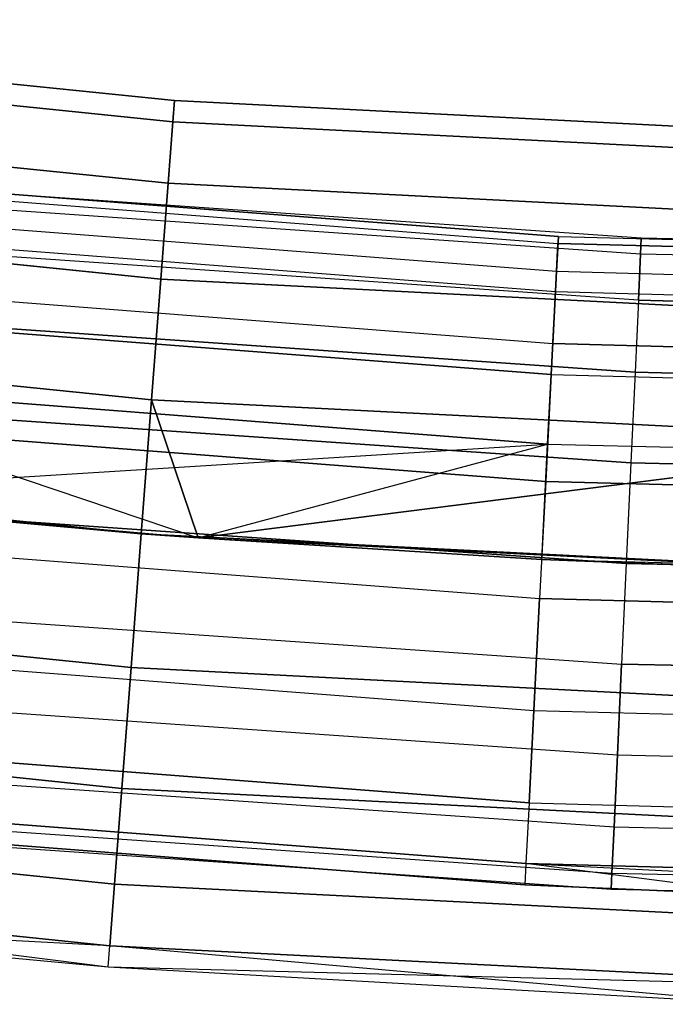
# Model space of a CAD drawing. Extents: x -135 to 135, y -135 to 135.
# Tile 90 of 207: x -6.19 to -3.21, y -75.45 to -70.92. Entities that reach past the tile are written whole.
import ezdxf

# ---------------------------------------------------------------- set-up
doc = ezdxf.new("R2010")
doc.units = 0
doc.header["$LTSCALE"] = 25.4
doc.layers.get('0').update_dxf_attribs({"linetype": 'CONTINUOUS'})

# ---------------------------------------------------------------- blocks, each defined once
blk = doc.blocks.new('SANTANA_BIURKO_A_PM_STL')
at = {"color": 0}
for p, q in [((-5.4733, -71.2902, 149), (-9.1063, -70.9177, 149)), ((-5.4733, -71.2902, 149), (-9.1063, -70.9177, 149)), ((-9.1063, -70.9177, 2), (-5.4733, -71.2902, 2)), ((-9.1063, -70.9177, 2), (-5.4733, -71.2902, 2)), ((-5.4808, -71.3878, 149.618), (-9.1187, -71.0148, 149.618)), ((-5.4808, -71.3878, 149.618), (-9.1187, -71.0148, 149.618)), ((-5.4808, -71.3878, 148.382), (-9.1187, -71.0148, 148.382)), ((-5.4808, -71.3878, 148.382), (-9.1187, -71.0148, 148.382)), ((-9.1187, -71.0148, 1.382), (-5.4808, -71.3878, 1.382)), ((-9.1187, -71.0148, 1.382), (-5.4808, -71.3878, 1.382)), ((-9.1187, -71.0148, 2.618), (-5.4808, -71.3878, 2.618)), ((-9.1187, -71.0148, 2.618), (-5.4808, -71.3878, 2.618)), ((-5.5025, -71.671, 150.1756), (-9.1549, -71.2966, 150.1756)), ((-5.5025, -71.671, 150.1756), (-9.1549, -71.2966, 150.1756)), ((-5.5025, -71.671, 147.8244), (-9.1549, -71.2966, 147.8244)), ((-5.5025, -71.671, 147.8244), (-9.1549, -71.2966, 147.8244)), ((-9.1549, -71.2966, 0.8244), (-5.5025, -71.671, 0.8244)), ((-9.1549, -71.2966, 0.8244), (-5.5025, -71.671, 0.8244)), ((-9.1549, -71.2966, 3.1756), (-5.5025, -71.671, 3.1756)), ((-9.1549, -71.2966, 3.1756), (-5.5025, -71.671, 3.1756)), ((-5.4808, -71.3878, 148.382), (-5.4733, -71.2902, 149)), ((-5.4733, -71.2902, 149), (-5.4808, -71.3878, 149.618)), ((-5.4733, -71.2902, 149), (-5.4808, -71.3878, 149.618)), ((-5.4808, -71.3878, 148.382), (-5.4733, -71.2902, 149)), ((-5.4733, -71.2902, 2), (-5.4808, -71.3878, 2.618)), ((-5.4808, -71.3878, 1.382), (-5.4733, -71.2902, 2)), ((-5.4808, -71.3878, 1.382), (-5.4733, -71.2902, 2)), ((-5.4733, -71.2902, 2), (-5.4808, -71.3878, 2.618)), ((-5.4733, -71.2902, 149), (-1.826, -71.4767, 149)), ((-5.4733, -71.2902, 149), (-1.826, -71.4767, 149)), ((-1.826, -71.4767, 2), (-5.4733, -71.2902, 2)), ((-1.826, -71.4767, 2), (-5.4733, -71.2902, 2)), ((-5.5025, -71.671, 147.8244), (-5.4808, -71.3878, 148.382)), ((-5.4808, -71.3878, 149.618), (-5.5025, -71.671, 150.1756)), ((-5.4808, -71.3878, 149.618), (-5.5025, -71.671, 150.1756)), ((-5.5025, -71.671, 147.8244), (-5.4808, -71.3878, 148.382)), ((-5.4808, -71.3878, 2.618), (-5.5025, -71.671, 3.1756)), ((-5.5025, -71.671, 0.8244), (-5.4808, -71.3878, 1.382)), ((-5.5025, -71.671, 0.8244), (-5.4808, -71.3878, 1.382)), ((-5.4808, -71.3878, 2.618), (-5.5025, -71.671, 3.1756)), ((-5.4808, -71.3878, 148.382), (-1.8285, -71.5745, 148.382)), ((-5.4808, -71.3878, 148.382), (-1.8285, -71.5745, 148.382)), ((-5.4808, -71.3878, 149.618), (-1.8285, -71.5745, 149.618)), ((-5.4808, -71.3878, 149.618), (-1.8285, -71.5745, 149.618)), ((-1.8285, -71.5745, 2.618), (-5.4808, -71.3878, 2.618)), ((-1.8285, -71.5745, 2.618), (-5.4808, -71.3878, 2.618)), ((-1.8285, -71.5745, 1.382), (-5.4808, -71.3878, 1.382)), ((-1.8285, -71.5745, 1.382), (-5.4808, -71.3878, 1.382)), ((-7.4076, -71.6618, 149.359), (-3.7087, -71.9481, 149.359)), ((-7.4076, -71.6618, 149.359), (-3.7087, -71.9481, 149.359)), ((-7.4076, -71.6618, 1.641), (-3.7087, -71.9481, 1.641)), ((-7.4076, -71.6618, 1.641), (-3.7087, -71.9481, 1.641)), ((-3.707, -71.9155, 148.8192), (-7.4042, -71.6293, 148.8192)), ((-3.707, -71.9155, 148.8192), (-7.4042, -71.6293, 148.8192)), ((-7.4042, -71.6293, 2.1808), (-3.707, -71.9155, 2.1808)), ((-7.4042, -71.6293, 2.1808), (-3.707, -71.9155, 2.1808)), ((-3.3252, -71.9232, 149), (-6.6433, -71.6929, 149)), ((-3.3252, -71.9232, 149), (-6.6433, -71.6929, 149)), ((-3.3252, -71.9232, 2), (-6.6433, -71.6929, 2)), ((-3.3252, -71.9232, 2), (-6.6433, -71.6929, 2)), ((-5.5364, -72.1122, 147.382), (-5.5025, -71.671, 147.8244)), ((-5.5025, -71.671, 150.1756), (-5.5364, -72.1122, 150.618)), ((-5.5025, -71.671, 150.1756), (-5.5364, -72.1122, 150.618)), ((-5.5364, -72.1122, 147.382), (-5.5025, -71.671, 147.8244)), ((-5.5025, -71.671, 3.1756), (-5.5364, -72.1122, 3.618)), ((-5.5364, -72.1122, 0.382), (-5.5025, -71.671, 0.8244)), ((-5.5364, -72.1122, 0.382), (-5.5025, -71.671, 0.8244)), ((-5.5025, -71.671, 3.1756), (-5.5364, -72.1122, 3.618)), ((-5.5025, -71.671, 147.8244), (-1.8358, -71.8585, 147.8244)), ((-5.5025, -71.671, 147.8244), (-1.8358, -71.8585, 147.8244)), ((-5.5025, -71.671, 150.1756), (-1.8358, -71.8585, 150.1756)), ((-5.5025, -71.671, 150.1756), (-1.8358, -71.8585, 150.1756)), ((-1.8358, -71.8585, 3.1756), (-5.5025, -71.671, 3.1756)), ((-1.8358, -71.8585, 3.1756), (-5.5025, -71.671, 3.1756)), ((-1.8358, -71.8585, 0.8244), (-5.5025, -71.671, 0.8244)), ((-1.8358, -71.8585, 0.8244), (-5.5025, -71.671, 0.8244)), ((-5.5364, -72.1122, 150.618), (-9.2113, -71.7355, 150.618)), ((-5.5364, -72.1122, 150.618), (-9.2113, -71.7355, 150.618)), ((-5.5364, -72.1122, 147.382), (-9.2113, -71.7355, 147.382)), ((-5.5364, -72.1122, 147.382), (-9.2113, -71.7355, 147.382)), ((-9.2113, -71.7355, 0.382), (-5.5364, -72.1122, 0.382)), ((-9.2113, -71.7355, 0.382), (-5.5364, -72.1122, 0.382)), ((-9.2113, -71.7355, 3.618), (-5.5364, -72.1122, 3.618)), ((-9.2113, -71.7355, 3.618), (-5.5364, -72.1122, 3.618)), ((-7.4208, -71.7893, 148.3029), (-3.7153, -72.0761, 148.3029)), ((-7.4208, -71.7893, 148.3029), (-3.7153, -72.0761, 148.3029)), ((-7.4208, -71.7893, 2.6971), (-3.7153, -72.0761, 2.6971)), ((-7.4208, -71.7893, 2.6971), (-3.7153, -72.0761, 2.6971)), ((-3.3286, -71.9965, 148.5365), (-6.6501, -71.766, 148.5365)), ((-3.3286, -71.9965, 148.5365), (-6.6501, -71.766, 148.5365)), ((-3.3286, -71.9965, 149.4635), (-6.6501, -71.766, 149.4635)), ((-3.3286, -71.9965, 149.4635), (-6.6501, -71.766, 149.4635)), ((-3.3286, -71.9965, 1.5365), (-6.6501, -71.766, 1.5365)), ((-3.3286, -71.9965, 1.5365), (-6.6501, -71.766, 1.5365)), ((-3.3286, -71.9965, 2.4635), (-6.6501, -71.766, 2.4635)), ((-3.3286, -71.9965, 2.4635), (-6.6501, -71.766, 2.4635)), ((-7.4304, -71.8825, 149.8521), (-3.7201, -72.1697, 149.8521)), ((-7.4304, -71.8825, 149.8521), (-3.7201, -72.1697, 149.8521)), ((-7.4304, -71.8825, 1.1479), (-3.7201, -72.1697, 1.1479)), ((-7.4304, -71.8825, 1.1479), (-3.7201, -72.1697, 1.1479)), ((-3.707, -71.9155, 148.8192), (-3.7153, -72.0761, 148.3029)), ((-3.707, -71.9155, 148.8192), (-3.7153, -72.0761, 148.3029)), ((-3.7153, -72.0761, 2.6971), (-3.707, -71.9155, 2.1808)), ((-3.7153, -72.0761, 2.6971), (-3.707, -71.9155, 2.1808)), ((-3.707, -71.9155, 148.8192), (-3.7087, -71.9481, 149.359)), ((-3.707, -71.9155, 148.8192), (-3.7087, -71.9481, 149.359)), ((-3.707, -71.9155, 2.1808), (-3.7087, -71.9481, 1.641)), ((-3.707, -71.9155, 2.1808), (-3.7087, -71.9481, 1.641)), ((-3.707, -71.9155, 148.8192), (0, -72.0109, 148.8192)), ((-3.707, -71.9155, 148.8192), (0, -72.0109, 148.8192)), ((-3.707, -71.9155, 2.1808), (0, -72.0109, 2.1808)), ((-3.707, -71.9155, 2.1808), (0, -72.0109, 2.1808)), ((-3.3252, -71.9232, 149), (-3.3286, -71.9965, 149.4635)), ((-3.3286, -71.9965, 148.5365), (-3.3252, -71.9232, 149)), ((-3.3286, -71.9965, 148.5365), (-3.3252, -71.9232, 149)), ((-3.3252, -71.9232, 149), (-3.3286, -71.9965, 149.4635)), ((-3.3252, -71.9232, 2), (-3.3286, -71.9965, 2.4635)), ((-3.3286, -71.9965, 1.5365), (-3.3252, -71.9232, 2)), ((-3.3286, -71.9965, 1.5365), (-3.3252, -71.9232, 2)), ((-3.3252, -71.9232, 2), (-3.3286, -71.9965, 2.4635)), ((0, -72, 149), (-3.3252, -71.9232, 149)), ((0, -72, 149), (-3.3252, -71.9232, 149)), ((0, -72, 2), (-3.3252, -71.9232, 2)), ((0, -72, 2), (-3.3252, -71.9232, 2)), ((-3.3384, -72.2093, 148.1183), (-6.6698, -71.9781, 148.1183)), ((-3.3384, -72.2093, 148.1183), (-6.6698, -71.9781, 148.1183)), ((-3.3384, -72.2093, 149.8817), (-6.6698, -71.9781, 149.8817)), ((-3.3384, -72.2093, 149.8817), (-6.6698, -71.9781, 149.8817)), ((-3.3384, -72.2093, 1.1183), (-6.6698, -71.9781, 1.1183)), ((-3.3384, -72.2093, 1.1183), (-6.6698, -71.9781, 1.1183)), ((-3.3384, -72.2093, 2.8817), (-6.6698, -71.9781, 2.8817)), ((-3.3384, -72.2093, 2.8817), (-6.6698, -71.9781, 2.8817)), ((-3.7201, -72.1697, 149.8521), (-3.7087, -71.9481, 149.359)), ((-3.7201, -72.1697, 149.8521), (-3.7087, -71.9481, 149.359)), ((-3.7087, -71.9481, 1.641), (-3.7201, -72.1697, 1.1479)), ((-3.7087, -71.9481, 1.641), (-3.7201, -72.1697, 1.1479)), ((0, -72.0436, 149.359), (-3.7087, -71.9481, 149.359)), ((0, -72.0436, 149.359), (-3.7087, -71.9481, 149.359)), ((-3.7087, -71.9481, 1.641), (0, -72.0436, 1.641)), ((-3.7087, -71.9481, 1.641), (0, -72.0436, 1.641)), ((-3.3384, -72.2093, 148.1183), (-3.3286, -71.9965, 148.5365)), ((-3.3384, -72.2093, 148.1183), (-3.3286, -71.9965, 148.5365)), ((-3.3286, -71.9965, 149.4635), (-3.3384, -72.2093, 149.8817)), ((-3.3286, -71.9965, 149.4635), (-3.3384, -72.2093, 149.8817)), ((-3.3384, -72.2093, 1.1183), (-3.3286, -71.9965, 1.5365)), ((-3.3384, -72.2093, 1.1183), (-3.3286, -71.9965, 1.5365)), ((-3.3286, -71.9965, 2.4635), (-3.3384, -72.2093, 2.8817)), ((-3.3286, -71.9965, 2.4635), (-3.3384, -72.2093, 2.8817)), ((0, -72.0734, 148.5365), (-3.3286, -71.9965, 148.5365)), ((0, -72.0734, 149.4635), (-3.3286, -71.9965, 149.4635)), ((0, -72.0734, 148.5365), (-3.3286, -71.9965, 148.5365)), ((0, -72.0734, 149.4635), (-3.3286, -71.9965, 149.4635)), ((0, -72.0734, 1.5365), (-3.3286, -71.9965, 1.5365)), ((0, -72.0734, 2.4635), (-3.3286, -71.9965, 2.4635)), ((0, -72.0734, 1.5365), (-3.3286, -71.9965, 1.5365)), ((0, -72.0734, 2.4635), (-3.3286, -71.9965, 2.4635)), ((-5.5791, -72.6681, 147.0979), (-5.5364, -72.1122, 147.382)), ((-5.5364, -72.1122, 150.618), (-5.5791, -72.6681, 150.9021)), ((-5.5364, -72.1122, 150.618), (-5.5791, -72.6681, 150.9021)), ((-5.5791, -72.6681, 147.0979), (-5.5364, -72.1122, 147.382)), ((-5.5364, -72.1122, 3.618), (-5.5791, -72.6681, 3.9021)), ((-5.5791, -72.6681, 0.0979), (-5.5364, -72.1122, 0.382)), ((-5.5791, -72.6681, 0.0979), (-5.5364, -72.1122, 0.382)), ((-5.5364, -72.1122, 3.618), (-5.5791, -72.6681, 3.9021)), ((-5.5364, -72.1122, 147.382), (-1.8471, -72.3008, 147.382)), ((-5.5364, -72.1122, 147.382), (-1.8471, -72.3008, 147.382)), ((-5.5364, -72.1122, 150.618), (-1.8471, -72.3008, 150.618)), ((-5.5364, -72.1122, 150.618), (-1.8471, -72.3008, 150.618)), ((-1.8471, -72.3008, 3.618), (-5.5364, -72.1122, 3.618)), ((-1.8471, -72.3008, 3.618), (-5.5364, -72.1122, 3.618)), ((-1.8471, -72.3008, 0.382), (-5.5364, -72.1122, 0.382)), ((-1.8471, -72.3008, 0.382), (-5.5364, -72.1122, 0.382)), ((-3.7153, -72.0761, 148.3029), (-3.7325, -72.4092, 147.8772)), ((-3.7153, -72.0761, 148.3029), (-3.7325, -72.4092, 147.8772)), ((-3.7325, -72.4092, 3.1228), (-3.7153, -72.0761, 2.6971)), ((-3.7325, -72.4092, 3.1228), (-3.7153, -72.0761, 2.6971)), ((-3.7153, -72.0761, 148.3029), (0, -72.1718, 148.3029)), ((-3.7153, -72.0761, 148.3029), (0, -72.1718, 148.3029)), ((-3.7153, -72.0761, 2.6971), (0, -72.1718, 2.6971)), ((-3.7153, -72.0761, 2.6971), (0, -72.1718, 2.6971)), ((-7.4551, -72.121, 147.8772), (-3.7325, -72.4092, 147.8772)), ((-7.4551, -72.121, 147.8772), (-3.7325, -72.4092, 147.8772)), ((-7.4551, -72.121, 3.1228), (-3.7325, -72.4092, 3.1228)), ((-7.4551, -72.121, 3.1228), (-3.7325, -72.4092, 3.1228)), ((-3.7398, -72.5516, 150.2345), (-3.7201, -72.1697, 149.8521)), ((-3.7398, -72.5516, 150.2345), (-3.7201, -72.1697, 149.8521)), ((-3.7201, -72.1697, 1.1479), (-3.7398, -72.5516, 0.7655)), ((-3.7201, -72.1697, 1.1479), (-3.7398, -72.5516, 0.7655)), ((-3.7201, -72.1697, 149.8521), (0, -72.2655, 149.8521)), ((-3.7201, -72.1697, 149.8521), (0, -72.2655, 149.8521)), ((-3.7201, -72.1697, 1.1479), (0, -72.2655, 1.1479)), ((-3.7201, -72.1697, 1.1479), (0, -72.2655, 1.1479)), ((-3.3384, -72.2093, 148.1183), (-3.3538, -72.5408, 147.7865)), ((-3.3384, -72.2093, 148.1183), (-3.3538, -72.5408, 147.7865)), ((-3.3384, -72.2093, 149.8817), (-3.3538, -72.5408, 150.2135)), ((-3.3384, -72.2093, 149.8817), (-3.3538, -72.5408, 150.2135)), ((-3.3384, -72.2093, 1.1183), (-3.3538, -72.5408, 0.7865)), ((-3.3384, -72.2093, 1.1183), (-3.3538, -72.5408, 0.7865)), ((-3.3384, -72.2093, 2.8817), (-3.3538, -72.5408, 3.2135)), ((-3.3384, -72.2093, 2.8817), (-3.3538, -72.5408, 3.2135)), ((-3.3384, -72.2093, 148.1183), (0, -72.2865, 148.1183)), ((-3.3384, -72.2093, 148.1183), (0, -72.2865, 148.1183)), ((0, -72.2865, 149.8817), (-3.3384, -72.2093, 149.8817)), ((0, -72.2865, 149.8817), (-3.3384, -72.2093, 149.8817)), ((-3.3384, -72.2093, 1.1183), (0, -72.2865, 1.1183)), ((-3.3384, -72.2093, 1.1183), (0, -72.2865, 1.1183)), ((0, -72.2865, 2.8817), (-3.3384, -72.2093, 2.8817)), ((0, -72.2865, 2.8817), (-3.3384, -72.2093, 2.8817)), ((-5.5791, -72.6681, 150.9021), (-9.2823, -72.2885, 150.9021)), ((-5.5791, -72.6681, 150.9021), (-9.2823, -72.2885, 150.9021)), ((-5.5791, -72.6681, 147.0979), (-9.2823, -72.2885, 147.0979)), ((-5.5791, -72.6681, 147.0979), (-9.2823, -72.2885, 147.0979)), ((-9.2823, -72.2885, 0.0979), (-5.5791, -72.6681, 0.0979)), ((-9.2823, -72.2885, 0.0979), (-5.5791, -72.6681, 0.0979)), ((-9.2823, -72.2885, 3.9021), (-5.5791, -72.6681, 3.9021)), ((-9.2823, -72.2885, 3.9021), (-5.5791, -72.6681, 3.9021)), ((-3.7398, -72.5516, 150.2345), (-7.4697, -72.2629, 150.2345)), ((-3.7398, -72.5516, 150.2345), (-7.4697, -72.2629, 150.2345)), ((-7.4697, -72.2629, 0.7655), (-3.7398, -72.5516, 0.7655)), ((-7.4697, -72.2629, 0.7655), (-3.7398, -72.5516, 0.7655)), ((-6.7004, -72.3085, 147.7865), (-3.3538, -72.5408, 147.7865)), ((-6.7004, -72.3085, 147.7865), (-3.3538, -72.5408, 147.7865)), ((-3.3538, -72.5408, 150.2135), (-6.7004, -72.3085, 150.2135)), ((-3.3538, -72.5408, 150.2135), (-6.7004, -72.3085, 150.2135)), ((-6.7004, -72.3085, 0.7865), (-3.3538, -72.5408, 0.7865)), ((-6.7004, -72.3085, 0.7865), (-3.3538, -72.5408, 0.7865)), ((-3.3538, -72.5408, 3.2135), (-6.7004, -72.3085, 3.2135)), ((-3.3538, -72.5408, 3.2135), (-6.7004, -72.3085, 3.2135)), ((-3.7563, -72.8713, 147.5975), (-3.7325, -72.4092, 147.8772)), ((-3.7563, -72.8713, 147.5975), (-3.7325, -72.4092, 147.8772)), ((-3.7563, -72.8713, 3.4025), (-3.7325, -72.4092, 3.1228)), ((-3.7563, -72.8713, 3.4025), (-3.7325, -72.4092, 3.1228)), ((0, -72.5053, 147.8772), (-3.7325, -72.4092, 147.8772)), ((0, -72.5053, 147.8772), (-3.7325, -72.4092, 147.8772)), ((-3.7325, -72.4092, 3.1228), (0, -72.5053, 3.1228)), ((-3.7325, -72.4092, 3.1228), (0, -72.5053, 3.1228)), ((-3.7398, -72.5516, 150.2345), (-3.7652, -73.044, 150.4564)), ((-3.7398, -72.5516, 150.2345), (-3.7652, -73.044, 150.4564)), ((-3.7398, -72.5516, 0.7655), (-3.7652, -73.044, 0.5436)), ((-3.7398, -72.5516, 0.7655), (-3.7652, -73.044, 0.5436)), ((-3.7398, -72.5516, 150.2345), (0, -72.6479, 150.2345)), ((-3.7398, -72.5516, 150.2345), (0, -72.6479, 150.2345)), ((-3.7398, -72.5516, 0.7655), (0, -72.6479, 0.7655)), ((-3.7398, -72.5516, 0.7655), (0, -72.6479, 0.7655)), ((-3.3538, -72.5408, 147.7865), (-3.3731, -72.9585, 147.5734)), ((-3.3538, -72.5408, 147.7865), (-3.3731, -72.9585, 147.5734)), ((-3.3538, -72.5408, 150.2135), (-3.3731, -72.9585, 150.4266)), ((-3.3538, -72.5408, 150.2135), (-3.3731, -72.9585, 150.4266)), ((-3.3538, -72.5408, 0.7865), (-3.3731, -72.9585, 0.5734)), ((-3.3538, -72.5408, 0.7865), (-3.3731, -72.9585, 0.5734)), ((-3.3538, -72.5408, 3.2135), (-3.3731, -72.9585, 3.4266)), ((-3.3538, -72.5408, 3.2135), (-3.3731, -72.9585, 3.4266)), ((-3.3538, -72.5408, 147.7865), (0, -72.6183, 147.7865)), ((-3.3538, -72.5408, 147.7865), (0, -72.6183, 147.7865)), ((0, -72.6183, 150.2135), (-3.3538, -72.5408, 150.2135)), ((0, -72.6183, 150.2135), (-3.3538, -72.5408, 150.2135)), ((-3.3538, -72.5408, 0.7865), (0, -72.6183, 0.7865)), ((-3.3538, -72.5408, 0.7865), (0, -72.6183, 0.7865)), ((0, -72.6183, 3.2135), (-3.3538, -72.5408, 3.2135)), ((0, -72.6183, 3.2135), (-3.3538, -72.5408, 3.2135)), ((-3.7563, -72.8713, 147.5975), (-7.5027, -72.5814, 147.5975)), ((-3.7563, -72.8713, 147.5975), (-7.5027, -72.5814, 147.5975)), ((-7.5027, -72.5814, 3.4025), (-5.3652, -73.3039, 3.5)), ((-7.5027, -72.5814, 3.4025), (-5.3652, -73.3039, 3.5)), ((-7.5027, -72.5814, 3.4025), (-3.7563, -72.8713, 3.4025)), ((-7.5027, -72.5814, 3.4025), (-3.7563, -72.8713, 3.4025)), ((-5.6264, -73.2843, 147), (-5.5791, -72.6681, 147.0979)), ((-5.5791, -72.6681, 150.9021), (-5.6264, -73.2843, 151)), ((-5.5791, -72.6681, 150.9021), (-5.6264, -73.2843, 151)), ((-5.6264, -73.2843, 147), (-5.5791, -72.6681, 147.0979)), ((-5.5791, -72.6681, 3.9021), (-5.6264, -73.2843, 4)), ((-5.6264, -73.2843, 0), (-5.5791, -72.6681, 0.0979)), ((-5.6264, -73.2843, 0), (-5.5791, -72.6681, 0.0979)), ((-5.5791, -72.6681, 3.9021), (-5.6264, -73.2843, 4)), ((-5.5791, -72.6681, 147.0979), (-5.3652, -73.3039, 147)), ((-5.5791, -72.6681, 147.0979), (-5.3652, -73.3039, 147)), ((-5.5791, -72.6681, 147.0979), (-1.8613, -72.8582, 147.0979)), ((-5.5791, -72.6681, 147.0979), (-1.8613, -72.8582, 147.0979)), ((-5.5791, -72.6681, 150.9021), (-1.8613, -72.8582, 150.9021)), ((-5.5791, -72.6681, 150.9021), (-1.8613, -72.8582, 150.9021)), ((-5.3652, -73.3039, 4), (-5.5791, -72.6681, 3.9021)), ((-5.3652, -73.3039, 4), (-5.5791, -72.6681, 3.9021)), ((-1.8613, -72.8582, 3.9021), (-5.5791, -72.6681, 3.9021)), ((-1.8613, -72.8582, 3.9021), (-5.5791, -72.6681, 3.9021)), ((-1.8613, -72.8582, 0.0979), (-5.5791, -72.6681, 0.0979)), ((-1.8613, -72.8582, 0.0979), (-5.5791, -72.6681, 0.0979)), ((-3.7652, -73.044, 150.4564), (-7.5204, -72.7534, 150.4564)), ((-3.7652, -73.044, 150.4564), (-7.5204, -72.7534, 150.4564)), ((-7.5204, -72.7534, 0.5436), (-3.7652, -73.044, 0.5436)), ((-7.5204, -72.7534, 0.5436), (-3.7652, -73.044, 0.5436)), ((-6.739, -72.7249, 147.5734), (-3.3731, -72.9585, 147.5734)), ((-6.739, -72.7249, 147.5734), (-3.3731, -72.9585, 147.5734)), ((-3.3731, -72.9585, 150.4266), (-6.739, -72.7249, 150.4266)), ((-3.3731, -72.9585, 150.4266), (-6.739, -72.7249, 150.4266)), ((-6.739, -72.7249, 0.5734), (-3.3731, -72.9585, 0.5734)), ((-6.739, -72.7249, 0.5734), (-3.3731, -72.9585, 0.5734)), ((-3.3731, -72.9585, 3.4266), (-6.739, -72.7249, 3.4266)), ((-3.3731, -72.9585, 3.4266), (-6.739, -72.7249, 3.4266)), ((-7.5573, -73.1104, 147.5), (-3.7563, -72.8713, 147.5975)), ((-7.5573, -73.1104, 147.5), (-3.7563, -72.8713, 147.5975)), ((-5.3652, -73.3039, 147), (-1.8613, -72.8582, 147.0979)), ((-5.3652, -73.3039, 147), (-1.8613, -72.8582, 147.0979)), ((-1.8613, -72.8582, 3.9021), (-5.3652, -73.3039, 4)), ((-1.8613, -72.8582, 3.9021), (-5.3652, -73.3039, 4)), ((-5.3652, -73.3039, 147.5), (-3.7563, -72.8713, 147.5975)), ((-5.3652, -73.3039, 147.5), (-3.7563, -72.8713, 147.5975)), ((-5.3652, -73.3039, 3.5), (-3.7563, -72.8713, 3.4025)), ((-5.3652, -73.3039, 3.5), (-3.7563, -72.8713, 3.4025)), ((-3.7837, -73.4025, 147.5), (-3.7563, -72.8713, 147.5975)), ((-3.7837, -73.4025, 147.5), (-3.7563, -72.8713, 147.5975)), ((-3.7837, -73.4025, 3.5), (-3.7563, -72.8713, 3.4025)), ((-3.7837, -73.4025, 3.5), (-3.7563, -72.8713, 3.4025)), ((-3.7563, -72.8713, 147.5975), (0, -72.9681, 147.5975)), ((-3.7563, -72.8713, 147.5975), (0, -72.9681, 147.5975)), ((-3.7563, -72.8713, 3.4025), (0, -72.9681, 3.4025)), ((-3.7563, -72.8713, 3.4025), (0, -72.9681, 3.4025)), ((-9.361, -72.9015, 147), (-5.6264, -73.2843, 147)), ((-5.6264, -73.2843, 151), (-9.361, -72.9015, 151)), ((-5.6264, -73.2843, 151), (-9.361, -72.9015, 151)), ((-9.361, -72.9015, 147), (-5.6264, -73.2843, 147)), ((-9.361, -72.9015, 0), (-5.6264, -73.2843, 0)), ((-9.361, -72.9015, 0), (-5.6264, -73.2843, 0)), ((-9.361, -72.9015, 4), (-5.6264, -73.2843, 4)), ((-9.361, -72.9015, 4), (-5.6264, -73.2843, 4)), ((-3.3731, -72.9585, 147.5734), (-3.3945, -73.4216, 147.5)), ((-3.3731, -72.9585, 147.5734), (-3.3945, -73.4216, 147.5)), ((-3.3731, -72.9585, 150.4266), (-3.3945, -73.4216, 150.5)), ((-3.3731, -72.9585, 150.4266), (-3.3945, -73.4216, 150.5)), ((-3.3731, -72.9585, 0.5734), (-3.3945, -73.4216, 0.5)), ((-3.3731, -72.9585, 0.5734), (-3.3945, -73.4216, 0.5)), ((-3.3731, -72.9585, 3.4266), (-3.3945, -73.4216, 3.5)), ((-3.3731, -72.9585, 3.4266), (-3.3945, -73.4216, 3.5)), ((-3.3731, -72.9585, 147.5734), (0, -73.0365, 147.5734)), ((-3.3731, -72.9585, 147.5734), (0, -73.0365, 147.5734)), ((0, -73.0365, 150.4266), (-3.3731, -72.9585, 150.4266)), ((0, -73.0365, 150.4266), (-3.3731, -72.9585, 150.4266)), ((-3.3731, -72.9585, 0.5734), (0, -73.0365, 0.5734)), ((-3.3731, -72.9585, 0.5734), (0, -73.0365, 0.5734)), ((0, -73.0365, 3.4266), (-3.3731, -72.9585, 3.4266)), ((0, -73.0365, 3.4266), (-3.3731, -72.9585, 3.4266)), ((-3.7652, -73.044, 150.4564), (-3.793, -73.5831, 150.4891)), ((-3.7652, -73.044, 150.4564), (-3.793, -73.5831, 150.4891)), ((-3.7652, -73.044, 0.5436), (-3.793, -73.5831, 0.5109)), ((-3.7652, -73.044, 0.5436), (-3.793, -73.5831, 0.5109)), ((0, -73.141, 150.4564), (-3.7652, -73.044, 150.4564)), ((0, -73.141, 150.4564), (-3.7652, -73.044, 150.4564)), ((-3.7652, -73.044, 0.5436), (0, -73.141, 0.5436)), ((-3.7652, -73.044, 0.5436), (0, -73.141, 0.5436)), ((-7.5573, -73.1104, 147.5), (-5.3652, -73.3039, 147.5)), ((-7.5573, -73.1104, 147.5), (-5.3652, -73.3039, 147.5)), ((-7.5573, -73.1104, 147.5), (-5.6264, -73.2843, 147)), ((-7.5573, -73.1104, 147.5), (-5.6264, -73.2843, 147)), ((-5.6264, -73.2843, 4), (-7.5573, -73.1104, 3.5)), ((-7.5573, -73.1104, 3.5), (-5.3652, -73.3039, 3.5)), ((-5.6264, -73.2843, 4), (-7.5573, -73.1104, 3.5)), ((-7.5573, -73.1104, 3.5), (-5.3652, -73.3039, 3.5)), ((-3.3945, -73.4216, 150.5), (-6.7817, -73.1865, 150.5)), ((-6.7817, -73.1865, 147.5), (-3.3945, -73.4216, 147.5)), ((-6.7817, -73.1865, 147.5), (-3.3945, -73.4216, 147.5)), ((-3.3945, -73.4216, 150.5), (-6.7817, -73.1865, 150.5)), ((-3.3945, -73.4216, 3.5), (-6.7817, -73.1865, 3.5)), ((-6.7817, -73.1865, 0.5), (-3.3945, -73.4216, 0.5)), ((-6.7817, -73.1865, 0.5), (-3.3945, -73.4216, 0.5)), ((-3.3945, -73.4216, 3.5), (-6.7817, -73.1865, 3.5)), ((-7.5759, -73.2903, 150.4891), (-3.793, -73.5831, 150.4891)), ((-7.5759, -73.2903, 150.4891), (-3.793, -73.5831, 150.4891)), ((-7.5759, -73.2903, 0.5109), (-3.793, -73.5831, 0.5109)), ((-7.5759, -73.2903, 0.5109), (-3.793, -73.5831, 0.5109)), ((-5.6264, -73.2843, 151), (-5.6737, -73.9006, 150.9021)), ((-5.6264, -73.2843, 151), (-5.6737, -73.9006, 150.9021)), ((-5.6737, -73.9006, 0.0979), (-5.6264, -73.2843, 0)), ((-5.6737, -73.9006, 0.0979), (-5.6264, -73.2843, 0)), ((-5.3652, -73.3039, 147.5), (-5.6264, -73.2843, 147)), ((-5.6264, -73.2843, 147), (-5.3652, -73.3039, 147)), ((-5.3652, -73.3039, 147.5), (-5.6264, -73.2843, 147)), ((-5.6264, -73.2843, 147), (-5.3652, -73.3039, 147)), ((-5.6264, -73.2843, 151), (-1.8771, -73.476, 151)), ((-5.6264, -73.2843, 151), (-1.8771, -73.476, 151)), ((-5.6264, -73.2843, 4), (-5.3652, -73.3039, 4)), ((-1.8771, -73.476, 0), (-5.6264, -73.2843, 0)), ((-1.8771, -73.476, 0), (-5.6264, -73.2843, 0)), ((-5.6264, -73.2843, 4), (-5.3652, -73.3039, 4)), ((-5.6264, -73.2843, 4), (-5.3652, -73.3039, 3.5)), ((-5.6264, -73.2843, 4), (-5.3652, -73.3039, 3.5)), ((-5.3652, -73.3039, 147.5), (-3.7837, -73.4025, 147.5)), ((-3.7837, -73.4025, 147.5), (-5.3652, -73.3039, 147)), ((-5.3652, -73.3039, 147), (-1.8771, -73.476, 147)), ((-3.7837, -73.4025, 147.5), (-5.3652, -73.3039, 147)), ((-5.3652, -73.3039, 147.5), (-3.7837, -73.4025, 147.5)), ((-5.3652, -73.3039, 147.5), (-5.3652, -73.3039, 147)), ((-5.3652, -73.3039, 147.5), (-5.3652, -73.3039, 147)), ((-5.3652, -73.3039, 147), (-1.8771, -73.476, 147)), ((-5.3652, -73.3039, 4), (-1.8771, -73.476, 4)), ((-5.3652, -73.3039, 4), (-1.8771, -73.476, 4)), ((-5.3652, -73.3039, 4), (-3.7837, -73.4025, 3.5)), ((-5.3652, -73.3039, 4), (-3.7837, -73.4025, 3.5)), ((-5.3652, -73.3039, 4), (-5.3652, -73.3039, 3.5)), ((-5.3652, -73.3039, 3.5), (-3.7837, -73.4025, 3.5)), ((-5.3652, -73.3039, 4), (-5.3652, -73.3039, 3.5)), ((-5.3652, -73.3039, 3.5), (-3.7837, -73.4025, 3.5)), ((-3.7837, -73.4025, 147.5), (0, -73.5, 147.5)), ((-3.7837, -73.4025, 147.5), (0, -73.5, 147.5)), ((-3.7837, -73.4025, 147.5), (-1.8771, -73.476, 147)), ((-3.7837, -73.4025, 147.5), (-1.8771, -73.476, 147)), ((-1.8771, -73.476, 4), (-3.7837, -73.4025, 3.5)), ((-3.7837, -73.4025, 3.5), (0, -73.5, 3.5)), ((-1.8771, -73.476, 4), (-3.7837, -73.4025, 3.5)), ((-3.7837, -73.4025, 3.5), (0, -73.5, 3.5)), ((-3.3945, -73.4216, 150.5), (-3.4159, -73.8846, 150.4266)), ((-3.3945, -73.4216, 147.5), (-3.4159, -73.8846, 147.5734)), ((-3.3945, -73.4216, 147.5), (-3.4159, -73.8846, 147.5734)), ((-3.3945, -73.4216, 150.5), (-3.4159, -73.8846, 150.4266)), ((-3.3945, -73.4216, 3.5), (-3.4159, -73.8846, 3.4266)), ((-3.3945, -73.4216, 0.5), (-3.4159, -73.8846, 0.5734)), ((-3.3945, -73.4216, 0.5), (-3.4159, -73.8846, 0.5734)), ((-3.3945, -73.4216, 3.5), (-3.4159, -73.8846, 3.4266)), ((-3.3945, -73.4216, 147.5), (0, -73.5, 147.5)), ((-3.3945, -73.4216, 147.5), (0, -73.5, 147.5)), ((0, -73.5, 150.5), (-3.3945, -73.4216, 150.5)), ((0, -73.5, 150.5), (-3.3945, -73.4216, 150.5)), ((-3.3945, -73.4216, 0.5), (0, -73.5, 0.5)), ((-3.3945, -73.4216, 0.5), (0, -73.5, 0.5)), ((0, -73.5, 3.5), (-3.3945, -73.4216, 3.5)), ((0, -73.5, 3.5), (-3.3945, -73.4216, 3.5)), ((-5.6737, -73.9006, 150.9021), (-9.4397, -73.5145, 150.9021)), ((-5.6737, -73.9006, 150.9021), (-9.4397, -73.5145, 150.9021)), ((-9.4397, -73.5145, 0.0979), (-5.6737, -73.9006, 0.0979)), ((-9.4397, -73.5145, 0.0979), (-5.6737, -73.9006, 0.0979)), ((-3.8196, -74.0987, 150.3282), (-3.793, -73.5831, 150.4891)), ((-3.8196, -74.0987, 150.3282), (-3.793, -73.5831, 150.4891)), ((-3.793, -73.5831, 0.5109), (-3.8196, -74.0987, 0.6718)), ((-3.793, -73.5831, 0.5109), (-3.8196, -74.0987, 0.6718)), ((0, -73.6808, 150.4891), (-3.793, -73.5831, 150.4891)), ((0, -73.6808, 150.4891), (-3.793, -73.5831, 150.4891)), ((-3.793, -73.5831, 0.5109), (0, -73.6808, 0.5109)), ((-3.793, -73.5831, 0.5109), (0, -73.6808, 0.5109)), ((-6.8245, -73.648, 150.4266), (-3.4159, -73.8846, 150.4266)), ((-6.8245, -73.648, 150.4266), (-3.4159, -73.8846, 150.4266)), ((-6.8245, -73.648, 147.5734), (-3.4159, -73.8846, 147.5734)), ((-6.8245, -73.648, 147.5734), (-3.4159, -73.8846, 147.5734)), ((-6.8245, -73.648, 3.4266), (-3.4159, -73.8846, 3.4266)), ((-6.8245, -73.648, 3.4266), (-3.4159, -73.8846, 3.4266)), ((-6.8245, -73.648, 0.5734), (-3.4159, -73.8846, 0.5734)), ((-6.8245, -73.648, 0.5734), (-3.4159, -73.8846, 0.5734)), ((-7.629, -73.8038, 150.3282), (-3.8196, -74.0987, 150.3282)), ((-7.629, -73.8038, 150.3282), (-3.8196, -74.0987, 150.3282)), ((-7.629, -73.8038, 0.6718), (-3.8196, -74.0987, 0.6718)), ((-7.629, -73.8038, 0.6718), (-3.8196, -74.0987, 0.6718)), ((-3.4352, -74.3023, 150.2135), (-3.4159, -73.8846, 150.4266)), ((-3.4352, -74.3023, 150.2135), (-3.4159, -73.8846, 150.4266)), ((-3.4159, -73.8846, 147.5734), (-3.4352, -74.3023, 147.7865)), ((-3.4159, -73.8846, 147.5734), (-3.4352, -74.3023, 147.7865)), ((-3.4352, -74.3023, 3.2135), (-3.4159, -73.8846, 3.4266)), ((-3.4352, -74.3023, 3.2135), (-3.4159, -73.8846, 3.4266)), ((-3.4159, -73.8846, 0.5734), (-3.4352, -74.3023, 0.7865)), ((-3.4159, -73.8846, 0.5734), (-3.4352, -74.3023, 0.7865)), ((0, -73.9635, 150.4266), (-3.4159, -73.8846, 150.4266)), ((-3.4159, -73.8846, 147.5734), (0, -73.9635, 147.5734)), ((-3.4159, -73.8846, 147.5734), (0, -73.9635, 147.5734)), ((0, -73.9635, 150.4266), (-3.4159, -73.8846, 150.4266)), ((0, -73.9635, 3.4266), (-3.4159, -73.8846, 3.4266)), ((-3.4159, -73.8846, 0.5734), (0, -73.9635, 0.5734)), ((-3.4159, -73.8846, 0.5734), (0, -73.9635, 0.5734)), ((0, -73.9635, 3.4266), (-3.4159, -73.8846, 3.4266)), ((-5.6737, -73.9006, 150.9021), (-5.7164, -74.4565, 150.618)), ((-5.6737, -73.9006, 150.9021), (-5.7164, -74.4565, 150.618)), ((-5.7164, -74.4565, 0.382), (-5.6737, -73.9006, 0.0979)), ((-5.7164, -74.4565, 0.382), (-5.6737, -73.9006, 0.0979)), ((-5.6737, -73.9006, 150.9021), (-1.8929, -74.0939, 150.9021)), ((-5.6737, -73.9006, 150.9021), (-1.8929, -74.0939, 150.9021)), ((-1.8929, -74.0939, 0.0979), (-5.6737, -73.9006, 0.0979)), ((-1.8929, -74.0939, 0.0979), (-5.6737, -73.9006, 0.0979)), ((-5.7164, -74.4565, 150.618), (-9.5107, -74.0675, 150.618)), ((-5.7164, -74.4565, 150.618), (-9.5107, -74.0675, 150.618)), ((-9.5107, -74.0675, 0.382), (-5.7164, -74.4565, 0.382)), ((-9.5107, -74.0675, 0.382), (-5.7164, -74.4565, 0.382)), ((-6.8631, -74.0644, 150.2135), (-3.4352, -74.3023, 150.2135)), ((-6.8631, -74.0644, 150.2135), (-3.4352, -74.3023, 150.2135)), ((-6.8631, -74.0644, 147.7865), (-3.4352, -74.3023, 147.7865)), ((-6.8631, -74.0644, 147.7865), (-3.4352, -74.3023, 147.7865)), ((-6.8631, -74.0644, 3.2135), (-3.4352, -74.3023, 3.2135)), ((-6.8631, -74.0644, 3.2135), (-3.4352, -74.3023, 3.2135)), ((-6.8631, -74.0644, 0.7865), (-3.4352, -74.3023, 0.7865)), ((-6.8631, -74.0644, 0.7865), (-3.4352, -74.3023, 0.7865)), ((-3.8415, -74.5238, 149.9947), (-3.8196, -74.0987, 150.3282)), ((-3.8415, -74.5238, 149.9947), (-3.8196, -74.0987, 150.3282)), ((-3.8196, -74.0987, 0.6718), (-3.8415, -74.5238, 1.0053)), ((-3.8196, -74.0987, 0.6718), (-3.8415, -74.5238, 1.0053)), ((-3.8196, -74.0987, 150.3282), (0, -74.1971, 150.3282)), ((-3.8196, -74.0987, 150.3282), (0, -74.1971, 150.3282)), ((-3.8196, -74.0987, 0.6718), (0, -74.1971, 0.6718)), ((-3.8196, -74.0987, 0.6718), (0, -74.1971, 0.6718)), ((-3.8415, -74.5238, 149.9947), (-7.6728, -74.2273, 149.9947)), ((-3.8415, -74.5238, 149.9947), (-7.6728, -74.2273, 149.9947)), ((-7.6728, -74.2273, 1.0053), (-3.8415, -74.5238, 1.0053)), ((-7.6728, -74.2273, 1.0053), (-3.8415, -74.5238, 1.0053)), ((-3.4505, -74.6338, 149.8817), (-3.4352, -74.3023, 150.2135)), ((-3.4505, -74.6338, 149.8817), (-3.4352, -74.3023, 150.2135)), ((-3.4352, -74.3023, 147.7865), (-3.4505, -74.6338, 148.1183)), ((-3.4352, -74.3023, 147.7865), (-3.4505, -74.6338, 148.1183)), ((-3.4505, -74.6338, 2.8817), (-3.4352, -74.3023, 3.2135)), ((-3.4505, -74.6338, 2.8817), (-3.4352, -74.3023, 3.2135)), ((-3.4352, -74.3023, 0.7865), (-3.4505, -74.6338, 1.1183)), ((-3.4352, -74.3023, 0.7865), (-3.4505, -74.6338, 1.1183)), ((-3.4352, -74.3023, 150.2135), (0, -74.3817, 150.2135)), ((-3.4352, -74.3023, 150.2135), (0, -74.3817, 150.2135)), ((-3.4352, -74.3023, 147.7865), (0, -74.3817, 147.7865)), ((-3.4352, -74.3023, 147.7865), (0, -74.3817, 147.7865)), ((-3.4352, -74.3023, 3.2135), (0, -74.3817, 3.2135)), ((-3.4352, -74.3023, 3.2135), (0, -74.3817, 3.2135)), ((-3.4352, -74.3023, 0.7865), (0, -74.3817, 0.7865)), ((-3.4352, -74.3023, 0.7865), (0, -74.3817, 0.7865)), ((-6.8937, -74.3948, 149.8817), (-3.4505, -74.6338, 149.8817)), ((-6.8937, -74.3948, 149.8817), (-3.4505, -74.6338, 149.8817)), ((-6.8937, -74.3948, 148.1183), (-3.4505, -74.6338, 148.1183)), ((-6.8937, -74.3948, 148.1183), (-3.4505, -74.6338, 148.1183)), ((-6.8937, -74.3948, 2.8817), (-3.4505, -74.6338, 2.8817)), ((-6.8937, -74.3948, 2.8817), (-3.4505, -74.6338, 2.8817)), ((-6.8937, -74.3948, 1.1183), (-3.4505, -74.6338, 1.1183)), ((-6.8937, -74.3948, 1.1183), (-3.4505, -74.6338, 1.1183)), ((-5.7164, -74.4565, 150.618), (-5.7502, -74.8976, 150.1756)), ((-5.7164, -74.4565, 150.618), (-5.7502, -74.8976, 150.1756)), ((-5.7502, -74.8976, 0.8244), (-5.7164, -74.4565, 0.382)), ((-5.7502, -74.8976, 0.8244), (-5.7164, -74.4565, 0.382)), ((-5.7164, -74.4565, 150.618), (-1.9071, -74.6512, 150.618)), ((-5.7164, -74.4565, 150.618), (-1.9071, -74.6512, 150.618)), ((-1.9071, -74.6512, 0.382), (-5.7164, -74.4565, 0.382)), ((-1.9071, -74.6512, 0.382), (-5.7164, -74.4565, 0.382)), ((-5.7502, -74.8976, 150.1756), (-9.567, -74.5063, 150.1756)), ((-5.7502, -74.8976, 150.1756), (-9.567, -74.5063, 150.1756)), ((-9.567, -74.5063, 0.8244), (-5.7502, -74.8976, 0.8244)), ((-9.567, -74.5063, 0.8244), (-5.7502, -74.8976, 0.8244)), ((-3.8559, -74.8032, 149.5319), (-7.7016, -74.5055, 149.5319)), ((-3.8559, -74.8032, 149.5319), (-7.7016, -74.5055, 149.5319)), ((-7.7016, -74.5055, 1.4681), (-3.8559, -74.8032, 1.4681)), ((-7.7016, -74.5055, 1.4681), (-3.8559, -74.8032, 1.4681)), ((-3.8415, -74.5238, 149.9947), (-3.8559, -74.8032, 149.5319)), ((-3.8415, -74.5238, 149.9947), (-3.8559, -74.8032, 149.5319)), ((-3.8415, -74.5238, 1.0053), (-3.8559, -74.8032, 1.4681)), ((-3.8415, -74.5238, 1.0053), (-3.8559, -74.8032, 1.4681)), ((-3.8415, -74.5238, 149.9947), (0, -74.6228, 149.9947)), ((-3.8415, -74.5238, 149.9947), (0, -74.6228, 149.9947)), ((-3.8415, -74.5238, 1.0053), (0, -74.6228, 1.0053)), ((-3.8415, -74.5238, 1.0053), (0, -74.6228, 1.0053)), ((-3.8609, -74.9006, 149), (-7.7116, -74.6025, 149)), ((-7.7116, -74.6025, 2), (-3.8609, -74.9006, 2)), ((-3.8609, -74.9006, 149), (-7.7116, -74.6025, 149)), ((-7.7116, -74.6025, 2), (-3.8609, -74.9006, 2)), ((-6.9134, -74.607, 149.4635), (-3.4604, -74.8466, 149.4635)), ((-6.9134, -74.607, 149.4635), (-3.4604, -74.8466, 149.4635)), ((-6.9134, -74.607, 148.5365), (-3.4604, -74.8466, 148.5365)), ((-6.9134, -74.607, 148.5365), (-3.4604, -74.8466, 148.5365)), ((-6.9134, -74.607, 2.4635), (-3.4604, -74.8466, 2.4635)), ((-6.9134, -74.607, 2.4635), (-3.4604, -74.8466, 2.4635)), ((-6.9134, -74.607, 1.5365), (-3.4604, -74.8466, 1.5365)), ((-6.9134, -74.607, 1.5365), (-3.4604, -74.8466, 1.5365)), ((-3.4604, -74.8466, 149.4635), (-3.4505, -74.6338, 149.8817)), ((-3.4604, -74.8466, 149.4635), (-3.4505, -74.6338, 149.8817)), ((-3.4505, -74.6338, 148.1183), (-3.4604, -74.8466, 148.5365)), ((-3.4505, -74.6338, 148.1183), (-3.4604, -74.8466, 148.5365)), ((-3.4604, -74.8466, 2.4635), (-3.4505, -74.6338, 2.8817)), ((-3.4604, -74.8466, 2.4635), (-3.4505, -74.6338, 2.8817)), ((-3.4505, -74.6338, 1.1183), (-3.4604, -74.8466, 1.5365)), ((-3.4505, -74.6338, 1.1183), (-3.4604, -74.8466, 1.5365)), ((-3.4505, -74.6338, 149.8817), (0, -74.7135, 149.8817)), ((-3.4505, -74.6338, 149.8817), (0, -74.7135, 149.8817)), ((-3.4505, -74.6338, 148.1183), (0, -74.7135, 148.1183)), ((-3.4505, -74.6338, 148.1183), (0, -74.7135, 148.1183)), ((-3.4505, -74.6338, 2.8817), (0, -74.7135, 2.8817)), ((-3.4505, -74.6338, 2.8817), (0, -74.7135, 2.8817)), ((-3.4505, -74.6338, 1.1183), (0, -74.7135, 1.1183)), ((-3.4505, -74.6338, 1.1183), (0, -74.7135, 1.1183)), ((-6.9201, -74.6801, 149), (-3.4638, -74.92, 149)), ((-6.9201, -74.6801, 149), (-3.4638, -74.92, 149)), ((-6.9201, -74.6801, 2), (-3.4638, -74.92, 2)), ((-6.9201, -74.6801, 2), (-3.4638, -74.92, 2)), ((-5.772, -75.1809, 149.618), (-9.6032, -74.7881, 149.618)), ((-5.772, -75.1809, 149.618), (-9.6032, -74.7881, 149.618)), ((-9.6032, -74.7881, 1.382), (-5.7795, -75.2785, 2)), ((-9.6032, -74.7881, 1.382), (-5.7795, -75.2785, 2)), ((-9.6032, -74.7881, 1.382), (-5.772, -75.1809, 1.382)), ((-9.6032, -74.7881, 1.382), (-5.772, -75.1809, 1.382)), ((-3.8559, -74.8032, 149.5319), (-3.8609, -74.9006, 149)), ((-3.8559, -74.8032, 149.5319), (-3.8609, -74.9006, 149)), ((-3.8559, -74.8032, 1.4681), (-3.8609, -74.9006, 2)), ((-3.8559, -74.8032, 1.4681), (-3.8609, -74.9006, 2)), ((-2.7077, -74.9511, 149), (-3.8559, -74.8032, 149.5319)), ((-3.8559, -74.8032, 149.5319), (0, -75, 149)), ((0, -74.9025, 149.5319), (-3.8559, -74.8032, 149.5319)), ((0, -74.9025, 149.5319), (-3.8559, -74.8032, 149.5319)), ((-3.8559, -74.8032, 149.5319), (0, -75, 149)), ((-2.7077, -74.9511, 149), (-3.8559, -74.8032, 149.5319)), ((-2.7077, -74.9511, 2), (-3.8559, -74.8032, 1.4681)), ((-3.8559, -74.8032, 1.4681), (0, -74.9025, 1.4681)), ((-3.8559, -74.8032, 1.4681), (0, -74.9025, 1.4681)), ((-2.7077, -74.9511, 2), (-3.8559, -74.8032, 1.4681)), ((-3.4638, -74.92, 149), (-3.4604, -74.8466, 149.4635)), ((-3.4638, -74.92, 149), (-3.4604, -74.8466, 149.4635)), ((-3.4604, -74.8466, 148.5365), (-3.4638, -74.92, 149)), ((-3.4604, -74.8466, 148.5365), (-3.4638, -74.92, 149)), ((-3.4638, -74.92, 2), (-3.4604, -74.8466, 2.4635)), ((-3.4638, -74.92, 2), (-3.4604, -74.8466, 2.4635)), ((-3.4604, -74.8466, 1.5365), (-3.4638, -74.92, 2)), ((-3.4604, -74.8466, 1.5365), (-3.4638, -74.92, 2)), ((-3.4604, -74.8466, 149.4635), (0, -74.9266, 149.4635)), ((-3.4604, -74.8466, 149.4635), (0, -74.9266, 149.4635)), ((-3.4604, -74.8466, 148.5365), (0, -74.9266, 148.5365)), ((-3.4604, -74.8466, 148.5365), (0, -74.9266, 148.5365)), ((-3.4604, -74.8466, 2.4635), (0, -74.9266, 2.4635)), ((-3.4604, -74.8466, 2.4635), (0, -74.9266, 2.4635)), ((-3.4604, -74.8466, 1.5365), (0, -74.9266, 1.5365)), ((-3.4604, -74.8466, 1.5365), (0, -74.9266, 1.5365)), ((-5.7502, -74.8976, 150.1756), (-5.772, -75.1809, 149.618)), ((-5.7502, -74.8976, 150.1756), (-5.772, -75.1809, 149.618)), ((-5.772, -75.1809, 1.382), (-5.7502, -74.8976, 0.8244)), ((-5.772, -75.1809, 1.382), (-5.7502, -74.8976, 0.8244)), ((-5.7502, -74.8976, 150.1756), (-1.9184, -75.0935, 150.1756)), ((-5.7502, -74.8976, 150.1756), (-1.9184, -75.0935, 150.1756)), ((-1.9184, -75.0935, 0.8244), (-5.7502, -74.8976, 0.8244)), ((-1.9184, -75.0935, 0.8244), (-5.7502, -74.8976, 0.8244)), ((-2.7077, -74.9511, 149), (-3.8609, -74.9006, 149)), ((-3.8609, -74.9006, 2), (-2.7077, -74.9511, 2)), ((-3.8609, -74.9006, 149), (-3.8609, -74.9006, 2)), ((-3.8609, -74.9006, 149), (-3.8609, -74.9006, 2)), ((-2.7077, -74.9511, 149), (-3.8609, -74.9006, 149)), ((-3.8609, -74.9006, 2), (-2.7077, -74.9511, 2)), ((-3.4638, -74.92, 149), (0, -75, 149)), ((-3.4638, -74.92, 149), (0, -75, 149)), ((-3.4638, -74.92, 2), (0, -75, 2)), ((-3.4638, -74.92, 2), (0, -75, 2)), ((-8.163, -75.0574, 149), (-5.7795, -75.2785, 149)), ((-5.772, -75.1809, 149.618), (-8.163, -75.0574, 149)), ((-5.772, -75.1809, 149.618), (-8.163, -75.0574, 149)), ((-8.163, -75.0574, 149), (-5.7795, -75.2785, 149)), ((-8.163, -75.0574, 2), (-5.7795, -75.2785, 2)), ((-8.163, -75.0574, 2), (-5.7795, -75.2785, 2)), ((-5.7795, -75.2785, 149), (-5.772, -75.1809, 149.618)), ((-5.7795, -75.2785, 149), (-5.772, -75.1809, 149.618)), ((-5.7795, -75.2785, 2), (-5.772, -75.1809, 1.382)), ((-5.7795, -75.2785, 2), (-5.772, -75.1809, 1.382)), ((-5.772, -75.1809, 149.618), (-1.9257, -75.3775, 149.618)), ((-5.772, -75.1809, 149.618), (-1.9257, -75.3775, 149.618)), ((-1.9257, -75.3775, 1.382), (-5.772, -75.1809, 1.382)), ((-1.9257, -75.3775, 1.382), (-5.772, -75.1809, 1.382)), ((-2.7257, -75.4508, 2), (-5.772, -75.1809, 1.382)), ((-2.7257, -75.4508, 2), (-5.772, -75.1809, 1.382)), ((-5.7795, -75.2785, 149), (-1.9257, -75.3775, 149.618)), ((-5.7795, -75.2785, 149), (-1.9257, -75.3775, 149.618)), ((-5.7795, -75.2785, 149), (-2.7257, -75.4508, 149)), ((-5.7795, -75.2785, 149), (-2.7257, -75.4508, 149)), ((-5.7795, -75.2785, 149), (-5.7795, -75.2785, 2)), ((-5.7795, -75.2785, 2), (-2.7257, -75.4508, 2)), ((-5.7795, -75.2785, 149), (-5.7795, -75.2785, 2)), ((-5.7795, -75.2785, 2), (-2.7257, -75.4508, 2))]:
    blk.add_line(p, q, dxfattribs=at)

msp = doc.modelspace()

# ---------------------------------------------------------------- block references
at = {"color": 253}
msp.add_blockref('SANTANA_BIURKO_A_PM_STL', (0, 0), dxfattribs=at)

doc.saveas('drawing.dxf')
